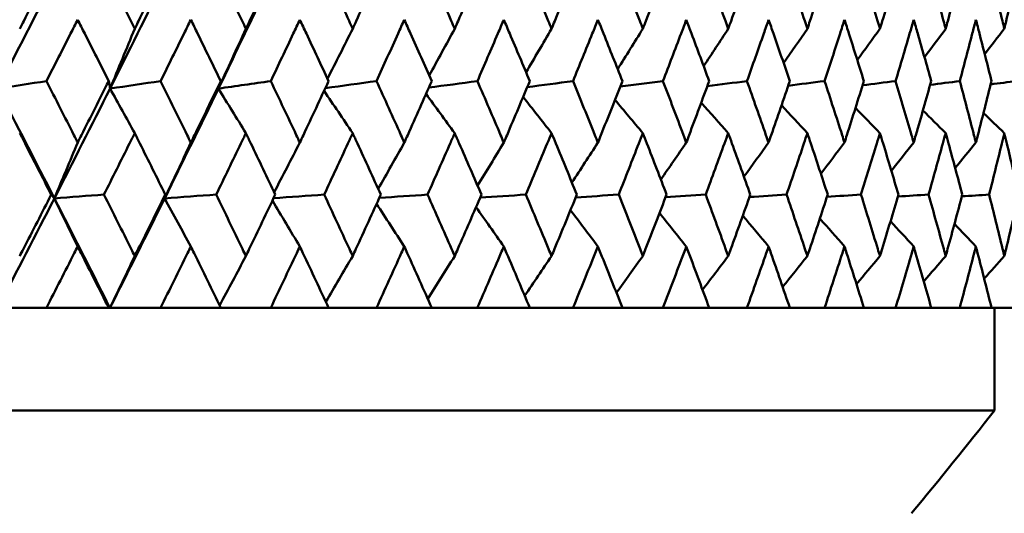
# Model space of a CAD drawing. Header units: millimetres. Extents: x 61 to 1929, y 482 to 2664.
# Tile 210 of 219: x 1253.69 to 1263.27, y 711.35 to 716.16. Entities that reach past the tile are written whole.
import ezdxf

# ---------------------------------------------------------------- set-up
doc = ezdxf.new("R2010")
doc.units = ezdxf.units.MM
doc.header["$LTSCALE"] = 10
doc.layers.add('Widoczne (ISO)', color=7, linetype='Continuous', lineweight=50)

msp = doc.modelspace()

# ---------------------------------------------------------------- linework, layer by layer
at = {"layer": 'Widoczne (ISO)'}
for p, q in [((1253.9491, 713.3536), (1253.4769, 713.3536)), ((1253.9491, 713.3536), (1254.5564, 713.3536)), ((1254.5684, 713.3536), (1254.5564, 713.3536)), ((1255.0602, 713.3536), (1254.5684, 713.3536)), ((1255.0602, 713.3536), (1255.6469, 713.3536)), ((1256.1324, 713.3536), (1255.6469, 713.3536)), ((1256.1324, 713.3536), (1256.6961, 713.3536)), ((1257.1613, 713.3536), (1256.6961, 713.3536)), ((1257.1613, 713.3536), (1257.6999, 713.3536)), ((1258.1429, 713.3536), (1257.6999, 713.3536)), ((1258.1429, 713.3536), (1258.6542, 713.3536)), ((1259.0733, 713.3536), (1258.6542, 713.3536)), ((1259.0733, 713.3536), (1259.5553, 713.3536)), ((1259.9489, 713.3536), (1259.5553, 713.3536)), ((1259.9489, 713.3536), (1260.3997, 713.3536)), ((1260.7661, 713.3536), (1260.3997, 713.3536)), ((1260.7661, 713.3536), (1261.1839, 713.3536)), ((1261.5219, 713.3536), (1261.1839, 713.3536)), ((1261.5219, 713.3536), (1261.905, 713.3536)), ((1262.2131, 713.3536), (1261.905, 713.3536)), ((1262.2131, 713.3536), (1262.5601, 713.3536)), ((1262.837, 713.3536), (1262.5601, 713.3536)), ((1262.837, 713.3536), (1263.1465, 713.3536)), ((1263.3913, 713.3536), (1263.1465, 713.3536)), ((1263.1742, 712.3536), (1263.1742, 713.3536)), ((1263.1742, 712.3536), (1227.1742, 712.3536))]:
    msp.add_line(p, q, dxfattribs=at)
msp.add_circle((1245.1742, 751.3536), 50, dxfattribs=at)
msp.add_arc((1223.8486, 743.2323), 50, 320.38886, 321.86082, dxfattribs=at)
for points, knots in [([(1253.6898, 716.0701), (1253.7028, 716.0954), (1253.7157, 716.1207), (1253.8178, 716.32), (1253.9066, 716.4941), (1253.995, 716.6681)], [0.06686277, 0.06686277, 0.06686277, 0.06686277, 0.07557848, 0.07557848, 0.13558897, 0.13558897, 0.13558897, 0.13558897]), ([(1254.5111, 716.6681), (1254.5983, 716.4941), (1254.6851, 716.3201), (1254.7841, 716.1208), (1254.7967, 716.0954), (1254.8093, 716.0701)], [0.01556037, 0.01556037, 0.01556037, 0.01556037, 0.07555527, 0.07555527, 0.08428623, 0.08428623, 0.08428623, 0.08428623]), ([(1254.8093, 716.0701), (1254.8219, 716.0954), (1254.8344, 716.1207), (1254.9332, 716.32), (1255.0192, 716.4941), (1255.1047, 716.6681)], [0.06686277, 0.06686277, 0.06686277, 0.06686277, 0.07557848, 0.07557848, 0.13558897, 0.13558897, 0.13558897, 0.13558897]), ([(1255.6033, 716.6681), (1255.6873, 716.4941), (1255.771, 716.3201), (1255.8665, 716.1208), (1255.8786, 716.0954), (1255.8908, 716.0701)], [0.01556037, 0.01556037, 0.01556037, 0.01556037, 0.07555527, 0.07555527, 0.08428623, 0.08428623, 0.08428623, 0.08428623]), ([(1255.8908, 716.0701), (1255.9029, 716.0954), (1255.9149, 716.1207), (1256.0102, 716.32), (1256.0929, 716.4941), (1256.1752, 716.6681)], [0.06686277, 0.06686277, 0.06686277, 0.06686277, 0.07557848, 0.07557848, 0.13558897, 0.13558897, 0.13558897, 0.13558897]), ([(1256.6542, 716.6681), (1256.7349, 716.4941), (1256.8152, 716.3201), (1256.9067, 716.1208), (1256.9183, 716.0954), (1256.9299, 716.0701)], [0.01556037, 0.01556037, 0.01556037, 0.01556037, 0.07555527, 0.07555527, 0.08428623, 0.08428623, 0.08428623, 0.08428623]), ([(1256.9299, 716.0701), (1256.9415, 716.0954), (1256.9531, 716.1207), (1257.0443, 716.32), (1257.1235, 716.4941), (1257.2022, 716.6681)], [0.06686277, 0.06686277, 0.06686277, 0.06686277, 0.07557848, 0.07557848, 0.13558897, 0.13558897, 0.13558897, 0.13558897]), ([(1257.6599, 716.6681), (1257.7369, 716.4941), (1257.8134, 716.3201), (1257.9006, 716.1208), (1257.9117, 716.0954), (1257.9227, 716.0701)], [0.01556037, 0.01556037, 0.01556037, 0.01556037, 0.07555527, 0.07555527, 0.08428623, 0.08428623, 0.08428623, 0.08428623]), ([(1257.9227, 716.0701), (1257.9337, 716.0954), (1257.9448, 716.1207), (1258.0316, 716.32), (1258.107, 716.4941), (1258.1818, 716.6681)], [0.06686277, 0.06686277, 0.06686277, 0.06686277, 0.07557848, 0.07557848, 0.13558897, 0.13558897, 0.13558897, 0.13558897]), ([(1258.6163, 716.6681), (1258.6893, 716.4941), (1258.7618, 716.3201), (1258.8442, 716.1208), (1258.8547, 716.0954), (1258.8652, 716.0701)], [0.01556037, 0.01556037, 0.01556037, 0.01556037, 0.07555527, 0.07555527, 0.08428623, 0.08428623, 0.08428623, 0.08428623]), ([(1258.8652, 716.0701), (1258.8756, 716.0954), (1258.886, 716.1207), (1258.9682, 716.32), (1259.0394, 716.4941), (1259.1101, 716.6681)], [0.06686277, 0.06686277, 0.06686277, 0.06686277, 0.07557848, 0.07557848, 0.13558897, 0.13558897, 0.13558897, 0.13558897]), ([(1259.5197, 716.6681), (1259.5883, 716.4941), (1259.6565, 716.3201), (1259.7339, 716.1208), (1259.7438, 716.0954), (1259.7536, 716.0701)], [0.01556037, 0.01556037, 0.01556037, 0.01556037, 0.07555527, 0.07555527, 0.08428623, 0.08428623, 0.08428623, 0.08428623]), ([(1259.7536, 716.0701), (1259.7634, 716.0954), (1259.7732, 716.1207), (1259.8503, 716.32), (1259.9171, 716.4941), (1259.9834, 716.6681)], [0.06686277, 0.06686277, 0.06686277, 0.06686277, 0.07557848, 0.07557848, 0.13558897, 0.13558897, 0.13558897, 0.13558897]), ([(1260.3664, 716.6681), (1260.4305, 716.4941), (1260.494, 716.3201), (1260.5662, 716.1208), (1260.5753, 716.0954), (1260.5845, 716.0701)], [0.01556037, 0.01556037, 0.01556037, 0.01556037, 0.07555527, 0.07555527, 0.08428623, 0.08428623, 0.08428623, 0.08428623]), ([(1260.5845, 716.0701), (1260.5936, 716.0954), (1260.6027, 716.1207), (1260.6745, 716.32), (1260.7366, 716.4941), (1260.7982, 716.6681)], [0.06686277, 0.06686277, 0.06686277, 0.06686277, 0.07557848, 0.07557848, 0.13558897, 0.13558897, 0.13558897, 0.13558897]), ([(1261.1532, 716.6681), (1261.2124, 716.4941), (1261.2711, 716.3201), (1261.3377, 716.1208), (1261.3461, 716.0954), (1261.3546, 716.0701)], [0.01556037, 0.01556037, 0.01556037, 0.01556037, 0.07555527, 0.07555527, 0.08428623, 0.08428623, 0.08428623, 0.08428623]), ([(1261.3546, 716.0701), (1261.363, 716.0954), (1261.3714, 716.1207), (1261.4376, 716.32), (1261.4948, 716.4941), (1261.5513, 716.6681)], [0.06686277, 0.06686277, 0.06686277, 0.06686277, 0.07557848, 0.07557848, 0.13558897, 0.13558897, 0.13558897, 0.13558897]), ([(1261.8769, 716.6681), (1261.9311, 716.4941), (1261.9847, 716.3201), (1262.0454, 716.1208), (1262.0531, 716.0954), (1262.0608, 716.0701)], [0.01556037, 0.01556037, 0.01556037, 0.01556037, 0.07555527, 0.07555527, 0.08428623, 0.08428623, 0.08428623, 0.08428623]), ([(1262.0608, 716.0701), (1262.0685, 716.0954), (1262.0761, 716.1207), (1262.1364, 716.32), (1262.1885, 716.4941), (1262.2398, 716.6681)], [0.06686277, 0.06686277, 0.06686277, 0.06686277, 0.07557848, 0.07557848, 0.13558897, 0.13558897, 0.13558897, 0.13558897]), ([(1262.5347, 716.6681), (1262.5836, 716.4941), (1262.6319, 716.3201), (1262.6865, 716.1208), (1262.6934, 716.0954), (1262.7004, 716.0701)], [0.01556037, 0.01556037, 0.01556037, 0.01556037, 0.07555527, 0.07555527, 0.08428623, 0.08428623, 0.08428623, 0.08428623]), ([(1262.7004, 716.0701), (1262.7073, 716.0954), (1262.7141, 716.1207), (1262.7683, 716.32), (1262.815, 716.4941), (1262.861, 716.6681)], [0.06686277, 0.06686277, 0.06686277, 0.06686277, 0.07557848, 0.07557848, 0.13558897, 0.13558897, 0.13558897, 0.13558897]), ([(1263.124, 716.6681), (1263.1674, 716.4941), (1263.2102, 716.3201), (1263.2585, 716.1208), (1263.2647, 716.0954), (1263.2708, 716.0701)], [0.01556037, 0.01556037, 0.01556037, 0.01556037, 0.07555527, 0.07555527, 0.08428623, 0.08428623, 0.08428623, 0.08428623]), ([(1263.2708, 716.0701), (1263.2769, 716.0954), (1263.283, 716.1207), (1263.3308, 716.32), (1263.3719, 716.4941), (1263.4124, 716.6681)], [0.06686277, 0.06686277, 0.06686277, 0.06686277, 0.07557848, 0.07557848, 0.13558897, 0.13558897, 0.13558897, 0.13558897]), ([(1254.254, 716.1589), (1254.2312, 716.1138), (1254.2083, 716.0687), (1254.1072, 715.8695), (1254.0287, 715.7154), (1253.9499, 715.5613)], [0.04598621, 0.04598621, 0.04598621, 0.04598621, 0.06155279, 0.06155279, 0.11473062, 0.11473062, 0.11473062, 0.11473062]), ([(1254.5556, 715.5613), (1254.4782, 715.7154), (1254.4005, 715.8695), (1254.2997, 716.0686), (1254.2769, 716.1138), (1254.254, 716.1589)], [0.00838421, 0.00838421, 0.00838421, 0.00838421, 0.06155515, 0.06155515, 0.07712864, 0.07712864, 0.07712864, 0.07712864]), ([(1255.3551, 716.1589), (1255.333, 716.1138), (1255.3109, 716.0687), (1255.2131, 715.8695), (1255.1372, 715.7154), (1255.061, 715.5613)], [0.04598621, 0.04598621, 0.04598621, 0.04598621, 0.06155279, 0.06155279, 0.11473062, 0.11473062, 0.11473062, 0.11473062]), ([(1255.6461, 715.5613), (1255.5715, 715.7154), (1255.4965, 715.8695), (1255.3992, 716.0686), (1255.3771, 716.1138), (1255.3551, 716.1589)], [0.00838421, 0.00838421, 0.00838421, 0.00838421, 0.06155515, 0.06155515, 0.07712864, 0.07712864, 0.07712864, 0.07712864]), ([(1256.4159, 716.1589), (1256.3947, 716.1138), (1256.3734, 716.0687), (1256.2795, 715.8695), (1256.2065, 715.7154), (1256.1332, 715.5613)], [0.04598621, 0.04598621, 0.04598621, 0.04598621, 0.06155279, 0.06155279, 0.11473062, 0.11473062, 0.11473062, 0.11473062]), ([(1256.6954, 715.5613), (1256.6237, 715.7154), (1256.5518, 715.8695), (1256.4583, 716.0686), (1256.4371, 716.1138), (1256.4159, 716.1589)], [0.00838421, 0.00838421, 0.00838421, 0.00838421, 0.06155515, 0.06155515, 0.07712864, 0.07712864, 0.07712864, 0.07712864]), ([(1257.4324, 716.1589), (1257.4121, 716.1138), (1257.3918, 716.0687), (1257.302, 715.8695), (1257.2322, 715.7154), (1257.162, 715.5613)], [0.04598621, 0.04598621, 0.04598621, 0.04598621, 0.06155279, 0.06155279, 0.11473062, 0.11473062, 0.11473062, 0.11473062]), ([(1257.6991, 715.5613), (1257.6308, 715.7154), (1257.5621, 715.8695), (1257.4729, 716.0686), (1257.4526, 716.1138), (1257.4324, 716.1589)], [0.00838421, 0.00838421, 0.00838421, 0.00838421, 0.06155515, 0.06155515, 0.07712864, 0.07712864, 0.07712864, 0.07712864]), ([(1258.4005, 716.1589), (1258.3812, 716.1138), (1258.3619, 716.0687), (1258.2767, 715.8695), (1258.2103, 715.7154), (1258.1436, 715.5613)], [0.04598621, 0.04598621, 0.04598621, 0.04598621, 0.06155279, 0.06155279, 0.11473062, 0.11473062, 0.11473062, 0.11473062]), ([(1258.6535, 715.5613), (1258.5887, 715.7154), (1258.5236, 715.8695), (1258.4389, 716.0686), (1258.4197, 716.1138), (1258.4005, 716.1589)], [0.00838421, 0.00838421, 0.00838421, 0.00838421, 0.06155515, 0.06155515, 0.07712864, 0.07712864, 0.07712864, 0.07712864]), ([(1259.3164, 716.1589), (1259.2982, 716.1138), (1259.28, 716.0687), (1259.1996, 715.8695), (1259.137, 715.7154), (1259.074, 715.5613)], [0.04598621, 0.04598621, 0.04598621, 0.04598621, 0.06155279, 0.06155279, 0.11473062, 0.11473062, 0.11473062, 0.11473062]), ([(1259.5546, 715.5613), (1259.4937, 715.7154), (1259.4324, 715.8695), (1259.3526, 716.0686), (1259.3345, 716.1138), (1259.3164, 716.1589)], [0.00838421, 0.00838421, 0.00838421, 0.00838421, 0.06155515, 0.06155515, 0.07712864, 0.07712864, 0.07712864, 0.07712864]), ([(1260.1764, 716.1589), (1260.1595, 716.1138), (1260.1425, 716.0687), (1260.0672, 715.8695), (1260.0086, 715.7154), (1259.9495, 715.5613)], [0.04598621, 0.04598621, 0.04598621, 0.04598621, 0.06155279, 0.06155279, 0.11473062, 0.11473062, 0.11473062, 0.11473062]), ([(1260.399, 715.5613), (1260.3422, 715.7154), (1260.2849, 715.8695), (1260.2104, 716.0686), (1260.1934, 716.1138), (1260.1764, 716.1589)], [0.00838421, 0.00838421, 0.00838421, 0.00838421, 0.06155515, 0.06155515, 0.07712864, 0.07712864, 0.07712864, 0.07712864]), ([(1260.9773, 716.1589), (1260.9616, 716.1138), (1260.9458, 716.0687), (1260.8761, 715.8695), (1260.8216, 715.7154), (1260.7667, 715.5613)], [0.04598621, 0.04598621, 0.04598621, 0.04598621, 0.06155279, 0.06155279, 0.11473062, 0.11473062, 0.11473062, 0.11473062]), ([(1261.1834, 715.5613), (1261.1308, 715.7154), (1261.0778, 715.8695), (1261.0087, 716.0686), (1260.9931, 716.1138), (1260.9773, 716.1589)], [0.00838421, 0.00838421, 0.00838421, 0.00838421, 0.06155515, 0.06155515, 0.07712864, 0.07712864, 0.07712864, 0.07712864]), ([(1261.7158, 716.1589), (1261.7014, 716.1138), (1261.687, 716.0687), (1261.6229, 715.8695), (1261.5729, 715.7154), (1261.5224, 715.5613)], [0.04598621, 0.04598621, 0.04598621, 0.04598621, 0.06155279, 0.06155279, 0.11473062, 0.11473062, 0.11473062, 0.11473062]), ([(1261.9045, 715.5613), (1261.8565, 715.7154), (1261.808, 715.8695), (1261.7446, 716.0686), (1261.7303, 716.1138), (1261.7158, 716.1589)], [0.00838421, 0.00838421, 0.00838421, 0.00838421, 0.06155515, 0.06155515, 0.07712864, 0.07712864, 0.07712864, 0.07712864]), ([(1262.3891, 716.1589), (1262.376, 716.1138), (1262.3629, 716.0687), (1262.3049, 715.8695), (1262.2595, 715.7154), (1262.2136, 715.5613)], [0.04598621, 0.04598621, 0.04598621, 0.04598621, 0.06155279, 0.06155279, 0.11473062, 0.11473062, 0.11473062, 0.11473062]), ([(1262.5596, 715.5613), (1262.5163, 715.7154), (1262.4724, 715.8695), (1262.4152, 716.0686), (1262.4021, 716.1138), (1262.3891, 716.1589)], [0.00838421, 0.00838421, 0.00838421, 0.00838421, 0.06155515, 0.06155515, 0.07712864, 0.07712864, 0.07712864, 0.07712864]), ([(1262.9944, 716.1589), (1262.9827, 716.1138), (1262.971, 716.0687), (1262.9192, 715.8695), (1262.8786, 715.7154), (1262.8375, 715.5613)], [0.04598621, 0.04598621, 0.04598621, 0.04598621, 0.06155279, 0.06155279, 0.11473062, 0.11473062, 0.11473062, 0.11473062]), ([(1263.1461, 715.5613), (1263.1076, 715.7154), (1263.0687, 715.8695), (1263.0176, 716.0686), (1263.006, 716.1138), (1262.9944, 716.1589)], [0.00838421, 0.00838421, 0.00838421, 0.00838421, 0.06155515, 0.06155515, 0.07712864, 0.07712864, 0.07712864, 0.07712864]), ([(1253.9499, 715.5613), (1254.0392, 715.3862), (1254.1281, 715.2111), (1254.2292, 715.0115), (1254.2416, 714.987), (1254.254, 714.9625)], [0.01044349, 0.01044349, 0.01044349, 0.01044349, 0.07085106, 0.07085106, 0.07930241, 0.07930241, 0.07930241, 0.07930241]), ([(1254.254, 714.9625), (1254.2664, 714.9869), (1254.2788, 715.0114), (1254.3797, 715.211), (1254.4678, 715.3862), (1254.5556, 715.5613)], [0.06241522, 0.06241522, 0.06241522, 0.06241522, 0.0708546, 0.0708546, 0.13127416, 0.13127416, 0.13127416, 0.13127416]), ([(1255.061, 715.5613), (1255.1474, 715.3862), (1255.2334, 715.2111), (1255.3311, 715.0115), (1255.3431, 714.987), (1255.3551, 714.9625)], [0.01044349, 0.01044349, 0.01044349, 0.01044349, 0.07085106, 0.07085106, 0.07930241, 0.07930241, 0.07930241, 0.07930241]), ([(1255.3551, 714.9625), (1255.367, 714.9869), (1255.379, 715.0114), (1255.4764, 715.211), (1255.5615, 715.3862), (1255.6461, 715.5613)], [0.06241522, 0.06241522, 0.06241522, 0.06241522, 0.0708546, 0.0708546, 0.13127416, 0.13127416, 0.13127416, 0.13127416]), ([(1256.1332, 715.5613), (1256.2163, 715.3862), (1256.299, 715.2111), (1256.3929, 715.0115), (1256.4044, 714.987), (1256.4159, 714.9625)], [0.01044349, 0.01044349, 0.01044349, 0.01044349, 0.07085106, 0.07085106, 0.07930241, 0.07930241, 0.07930241, 0.07930241]), ([(1256.4159, 714.9625), (1256.4274, 714.9869), (1256.4389, 715.0114), (1256.5325, 715.211), (1256.6142, 715.3862), (1256.6954, 715.5613)], [0.06241522, 0.06241522, 0.06241522, 0.06241522, 0.0708546, 0.0708546, 0.13127416, 0.13127416, 0.13127416, 0.13127416]), ([(1257.162, 715.5613), (1257.2416, 715.3862), (1257.3207, 715.2111), (1257.4104, 715.0115), (1257.4214, 714.987), (1257.4324, 714.9625)], [0.01044349, 0.01044349, 0.01044349, 0.01044349, 0.07085106, 0.07085106, 0.07930241, 0.07930241, 0.07930241, 0.07930241]), ([(1257.4324, 714.9625), (1257.4433, 714.9869), (1257.4543, 715.0114), (1257.5437, 715.211), (1257.6217, 715.3862), (1257.6991, 715.5613)], [0.06241522, 0.06241522, 0.06241522, 0.06241522, 0.0708546, 0.0708546, 0.13127416, 0.13127416, 0.13127416, 0.13127416]), ([(1258.1436, 715.5613), (1258.2192, 715.3862), (1258.2944, 715.2111), (1258.3796, 715.0115), (1258.39, 714.987), (1258.4005, 714.9625)], [0.01044349, 0.01044349, 0.01044349, 0.01044349, 0.07085106, 0.07085106, 0.07930241, 0.07930241, 0.07930241, 0.07930241]), ([(1258.4005, 714.9625), (1258.4109, 714.9869), (1258.4213, 715.0114), (1258.5062, 715.211), (1258.5801, 715.3862), (1258.6535, 715.5613)], [0.06241522, 0.06241522, 0.06241522, 0.06241522, 0.0708546, 0.0708546, 0.13127416, 0.13127416, 0.13127416, 0.13127416]), ([(1259.074, 715.5613), (1259.1454, 715.3862), (1259.2164, 715.2111), (1259.2967, 715.0115), (1259.3065, 714.987), (1259.3164, 714.9625)], [0.01044349, 0.01044349, 0.01044349, 0.01044349, 0.07085106, 0.07085106, 0.07930241, 0.07930241, 0.07930241, 0.07930241]), ([(1259.3164, 714.9625), (1259.3262, 714.9869), (1259.336, 715.0114), (1259.416, 715.211), (1259.4856, 715.3862), (1259.5546, 715.5613)], [0.06241522, 0.06241522, 0.06241522, 0.06241522, 0.0708546, 0.0708546, 0.13127416, 0.13127416, 0.13127416, 0.13127416]), ([(1259.9495, 715.5613), (1260.0165, 715.3862), (1260.0829, 715.2111), (1260.158, 715.0115), (1260.1672, 714.987), (1260.1764, 714.9625)], [0.01044349, 0.01044349, 0.01044349, 0.01044349, 0.07085106, 0.07085106, 0.07930241, 0.07930241, 0.07930241, 0.07930241]), ([(1260.1764, 714.9625), (1260.1856, 714.9869), (1260.1948, 715.0114), (1260.2696, 715.211), (1260.3346, 715.3862), (1260.399, 715.5613)], [0.06241522, 0.06241522, 0.06241522, 0.06241522, 0.0708546, 0.0708546, 0.13127416, 0.13127416, 0.13127416, 0.13127416]), ([(1260.7667, 715.5613), (1260.8289, 715.3862), (1260.8906, 715.2111), (1260.9603, 715.0115), (1260.9688, 714.987), (1260.9773, 714.9625)], [0.01044349, 0.01044349, 0.01044349, 0.01044349, 0.07085106, 0.07085106, 0.07930241, 0.07930241, 0.07930241, 0.07930241]), ([(1260.9773, 714.9625), (1260.9858, 714.9869), (1260.9943, 715.0114), (1261.0636, 715.211), (1261.1238, 715.3862), (1261.1834, 715.5613)], [0.06241522, 0.06241522, 0.06241522, 0.06241522, 0.0708546, 0.0708546, 0.13127416, 0.13127416, 0.13127416, 0.13127416]), ([(1261.5224, 715.5613), (1261.5796, 715.3862), (1261.6363, 715.2111), (1261.7002, 715.0115), (1261.708, 714.987), (1261.7158, 714.9625)], [0.01044349, 0.01044349, 0.01044349, 0.01044349, 0.07085106, 0.07085106, 0.07930241, 0.07930241, 0.07930241, 0.07930241]), ([(1261.7158, 714.9625), (1261.7236, 714.9869), (1261.7314, 715.0114), (1261.795, 715.211), (1261.85, 715.3862), (1261.9045, 715.5613)], [0.06241522, 0.06241522, 0.06241522, 0.06241522, 0.0708546, 0.0708546, 0.13127416, 0.13127416, 0.13127416, 0.13127416]), ([(1262.2136, 715.5613), (1262.2656, 715.3862), (1262.317, 715.2111), (1262.3749, 715.0115), (1262.382, 714.987), (1262.3891, 714.9625)], [0.01044349, 0.01044349, 0.01044349, 0.01044349, 0.07085106, 0.07085106, 0.07930241, 0.07930241, 0.07930241, 0.07930241]), ([(1262.3891, 714.9625), (1262.3961, 714.9869), (1262.4032, 715.0114), (1262.4607, 715.211), (1262.5105, 715.3862), (1262.5596, 715.5613)], [0.06241522, 0.06241522, 0.06241522, 0.06241522, 0.0708546, 0.0708546, 0.13127416, 0.13127416, 0.13127416, 0.13127416]), ([(1262.8375, 715.5613), (1262.8841, 715.3862), (1262.93, 715.2111), (1262.9817, 715.0115), (1262.988, 714.987), (1262.9944, 714.9625)], [0.01044349, 0.01044349, 0.01044349, 0.01044349, 0.07085106, 0.07085106, 0.07930241, 0.07930241, 0.07930241, 0.07930241]), ([(1262.9944, 714.9625), (1263.0007, 714.9869), (1263.007, 715.0114), (1263.0582, 715.211), (1263.1025, 715.3862), (1263.1461, 715.5613)], [0.06241522, 0.06241522, 0.06241522, 0.06241522, 0.0708546, 0.0708546, 0.13127416, 0.13127416, 0.13127416, 0.13127416]), ([(1253.9967, 714.4562), (1253.9119, 714.6221), (1253.8268, 714.7881), (1253.7243, 714.9875), (1253.707, 715.021), (1253.6898, 715.0544)], [0.00418374, 0.00418374, 0.00418374, 0.00418374, 0.06147247, 0.06147247, 0.07302352, 0.07302352, 0.07302352, 0.07302352]), ([(1254.8093, 715.0544), (1254.7926, 715.021), (1254.7759, 714.9875), (1254.6763, 714.7881), (1254.593, 714.6221), (1254.5095, 714.4562)], [0.04993807, 0.04993807, 0.04993807, 0.04993807, 0.0614821, 0.0614821, 0.11877783, 0.11877783, 0.11877783, 0.11877783]), ([(1255.1064, 714.4562), (1255.0243, 714.6221), (1254.942, 714.7881), (1254.8427, 714.9875), (1254.826, 715.021), (1254.8093, 715.0544)], [0.00418374, 0.00418374, 0.00418374, 0.00418374, 0.06147247, 0.06147247, 0.07302352, 0.07302352, 0.07302352, 0.07302352]), ([(1255.8908, 715.0544), (1255.8747, 715.021), (1255.8586, 714.9875), (1255.7626, 714.7881), (1255.6823, 714.6221), (1255.6017, 714.4562)], [0.04993807, 0.04993807, 0.04993807, 0.04993807, 0.0614821, 0.0614821, 0.11877783, 0.11877783, 0.11877783, 0.11877783]), ([(1256.1768, 714.4562), (1256.0978, 714.6221), (1256.0186, 714.7881), (1255.9229, 714.9875), (1255.9068, 715.021), (1255.8908, 715.0544)], [0.00418374, 0.00418374, 0.00418374, 0.00418374, 0.06147247, 0.06147247, 0.07302352, 0.07302352, 0.07302352, 0.07302352]), ([(1256.9299, 715.0544), (1256.9145, 715.021), (1256.8991, 714.9875), (1256.8071, 714.7881), (1256.7301, 714.6221), (1256.6527, 714.4562)], [0.04993807, 0.04993807, 0.04993807, 0.04993807, 0.0614821, 0.0614821, 0.11877783, 0.11877783, 0.11877783, 0.11877783]), ([(1257.2038, 714.4562), (1257.1283, 714.6221), (1257.0524, 714.7881), (1256.9607, 714.9875), (1256.9453, 715.021), (1256.9299, 715.0544)], [0.00418374, 0.00418374, 0.00418374, 0.00418374, 0.06147247, 0.06147247, 0.07302352, 0.07302352, 0.07302352, 0.07302352]), ([(1257.9227, 715.0544), (1257.908, 715.021), (1257.8934, 714.9875), (1257.8057, 714.7881), (1257.7323, 714.6221), (1257.6584, 714.4562)], [0.04993807, 0.04993807, 0.04993807, 0.04993807, 0.0614821, 0.0614821, 0.11877783, 0.11877783, 0.11877783, 0.11877783]), ([(1258.1833, 714.4562), (1258.1115, 714.6221), (1258.0393, 714.7881), (1257.952, 714.9875), (1257.9374, 715.021), (1257.9227, 715.0544)], [0.00418374, 0.00418374, 0.00418374, 0.00418374, 0.06147247, 0.06147247, 0.07302352, 0.07302352, 0.07302352, 0.07302352]), ([(1258.8652, 715.0544), (1258.8513, 715.021), (1258.8374, 714.9875), (1258.7544, 714.7881), (1258.6849, 714.6221), (1258.6149, 714.4562)], [0.04993807, 0.04993807, 0.04993807, 0.04993807, 0.0614821, 0.0614821, 0.11877783, 0.11877783, 0.11877783, 0.11877783]), ([(1259.1115, 714.4562), (1259.0437, 714.6221), (1258.9754, 714.7881), (1258.8929, 714.9875), (1258.8791, 715.021), (1258.8652, 715.0544)], [0.00418374, 0.00418374, 0.00418374, 0.00418374, 0.06147247, 0.06147247, 0.07302352, 0.07302352, 0.07302352, 0.07302352]), ([(1259.7536, 715.0544), (1259.7406, 715.021), (1259.7275, 714.9875), (1259.6496, 714.7881), (1259.5842, 714.6221), (1259.5183, 714.4562)], [0.04993807, 0.04993807, 0.04993807, 0.04993807, 0.0614821, 0.0614821, 0.11877783, 0.11877783, 0.11877783, 0.11877783]), ([(1259.9846, 714.4562), (1259.9211, 714.6221), (1259.8571, 714.7881), (1259.7797, 714.9875), (1259.7666, 715.021), (1259.7536, 715.0544)], [0.00418374, 0.00418374, 0.00418374, 0.00418374, 0.06147247, 0.06147247, 0.07302352, 0.07302352, 0.07302352, 0.07302352]), ([(1260.5845, 715.0544), (1260.5724, 715.021), (1260.5602, 714.9875), (1260.4876, 714.7881), (1260.4266, 714.6221), (1260.3652, 714.4562)], [0.04993807, 0.04993807, 0.04993807, 0.04993807, 0.0614821, 0.0614821, 0.11877783, 0.11877783, 0.11877783, 0.11877783]), ([(1260.7993, 714.4562), (1260.7404, 714.6221), (1260.6809, 714.7881), (1260.6088, 714.9875), (1260.5966, 715.021), (1260.5845, 715.0544)], [0.00418374, 0.00418374, 0.00418374, 0.00418374, 0.06147247, 0.06147247, 0.07302352, 0.07302352, 0.07302352, 0.07302352]), ([(1261.3546, 715.0544), (1261.3434, 715.021), (1261.3322, 714.9875), (1261.2652, 714.7881), (1261.2089, 714.6221), (1261.152, 714.4562)], [0.04993807, 0.04993807, 0.04993807, 0.04993807, 0.0614821, 0.0614821, 0.11877783, 0.11877783, 0.11877783, 0.11877783]), ([(1261.5524, 714.4562), (1261.4982, 714.6221), (1261.4434, 714.7881), (1261.3769, 714.9875), (1261.3658, 715.021), (1261.3546, 715.0544)], [0.00418374, 0.00418374, 0.00418374, 0.00418374, 0.06147247, 0.06147247, 0.07302352, 0.07302352, 0.07302352, 0.07302352]), ([(1262.0608, 715.0544), (1262.0506, 715.021), (1262.0404, 714.9875), (1261.9793, 714.7881), (1261.9278, 714.6221), (1261.8758, 714.4562)], [0.04993807, 0.04993807, 0.04993807, 0.04993807, 0.0614821, 0.0614821, 0.11877783, 0.11877783, 0.11877783, 0.11877783]), ([(1262.2408, 714.4562), (1262.1916, 714.6221), (1262.1417, 714.7881), (1262.0812, 714.9875), (1262.071, 715.021), (1262.0608, 715.0544)], [0.00418374, 0.00418374, 0.00418374, 0.00418374, 0.06147247, 0.06147247, 0.07302352, 0.07302352, 0.07302352, 0.07302352]), ([(1262.7004, 715.0544), (1262.6912, 715.021), (1262.682, 714.9875), (1262.627, 714.7881), (1262.5807, 714.6221), (1262.5337, 714.4562)], [0.04993807, 0.04993807, 0.04993807, 0.04993807, 0.0614821, 0.0614821, 0.11877783, 0.11877783, 0.11877783, 0.11877783]), ([(1262.8619, 714.4562), (1262.8178, 714.6221), (1262.7731, 714.7881), (1262.7187, 714.9875), (1262.7095, 715.021), (1262.7004, 715.0544)], [0.00418374, 0.00418374, 0.00418374, 0.00418374, 0.06147247, 0.06147247, 0.07302352, 0.07302352, 0.07302352, 0.07302352]), ([(1263.2708, 715.0544), (1263.2627, 715.021), (1263.2545, 714.9875), (1263.2059, 714.7881), (1263.1648, 714.6221), (1263.1231, 714.4562)], [0.04993807, 0.04993807, 0.04993807, 0.04993807, 0.0614821, 0.0614821, 0.11877783, 0.11877783, 0.11877783, 0.11877783]), ([(1263.4132, 714.4562), (1263.3744, 714.6221), (1263.335, 714.7881), (1263.287, 714.9875), (1263.2789, 715.021), (1263.2708, 715.0544)], [0.00418374, 0.00418374, 0.00418374, 0.00418374, 0.06147247, 0.06147247, 0.07302352, 0.07302352, 0.07302352, 0.07302352]), ([(1253.6898, 713.8578), (1253.7018, 713.881), (1253.7137, 713.9042), (1253.8164, 714.1036), (1253.9068, 714.2799), (1253.9967, 714.4562)], [0.05804162, 0.05804162, 0.05804162, 0.05804162, 0.06605559, 0.06605559, 0.12689392, 0.12689392, 0.12689392, 0.12689392]), ([(1254.5095, 714.4562), (1254.5981, 714.2799), (1254.6864, 714.1037), (1254.7861, 713.9043), (1254.7977, 713.881), (1254.8093, 713.8578)], [0.00523804, 0.00523804, 0.00523804, 0.00523804, 0.06606705, 0.06606705, 0.07409033, 0.07409033, 0.07409033, 0.07409033]), ([(1254.8093, 713.8578), (1254.8209, 713.881), (1254.8325, 713.9042), (1254.9319, 714.1036), (1255.0193, 714.2799), (1255.1064, 714.4562)], [0.05804162, 0.05804162, 0.05804162, 0.05804162, 0.06605559, 0.06605559, 0.12689392, 0.12689392, 0.12689392, 0.12689392]), ([(1255.6017, 714.4562), (1255.6872, 714.2799), (1255.7724, 714.1037), (1255.8684, 713.9043), (1255.8796, 713.881), (1255.8908, 713.8578)], [0.00523804, 0.00523804, 0.00523804, 0.00523804, 0.06606705, 0.06606705, 0.07409033, 0.07409033, 0.07409033, 0.07409033]), ([(1255.8908, 713.8578), (1255.9019, 713.881), (1255.9131, 713.9042), (1256.0089, 714.1036), (1256.093, 714.2799), (1256.1768, 714.4562)], [0.05804162, 0.05804162, 0.05804162, 0.05804162, 0.06605559, 0.06605559, 0.12689392, 0.12689392, 0.12689392, 0.12689392]), ([(1256.6527, 714.4562), (1256.7348, 714.2799), (1256.8165, 714.1037), (1256.9085, 713.9043), (1256.9192, 713.881), (1256.9299, 713.8578)], [0.00523804, 0.00523804, 0.00523804, 0.00523804, 0.06606705, 0.06606705, 0.07409033, 0.07409033, 0.07409033, 0.07409033]), ([(1256.9299, 713.8578), (1256.9406, 713.881), (1256.9513, 713.9042), (1257.0431, 714.1036), (1257.1237, 714.2799), (1257.2038, 714.4562)], [0.05804162, 0.05804162, 0.05804162, 0.05804162, 0.06605559, 0.06605559, 0.12689392, 0.12689392, 0.12689392, 0.12689392]), ([(1257.6584, 714.4562), (1257.7367, 714.2799), (1257.8146, 714.1037), (1257.9023, 713.9043), (1257.9125, 713.881), (1257.9227, 713.8578)], [0.00523804, 0.00523804, 0.00523804, 0.00523804, 0.06606705, 0.06606705, 0.07409033, 0.07409033, 0.07409033, 0.07409033]), ([(1257.9227, 713.8578), (1257.9329, 713.881), (1257.9431, 713.9042), (1258.0305, 714.1036), (1258.1071, 714.2799), (1258.1833, 714.4562)], [0.05804162, 0.05804162, 0.05804162, 0.05804162, 0.06605559, 0.06605559, 0.12689392, 0.12689392, 0.12689392, 0.12689392]), ([(1258.6149, 714.4562), (1258.6891, 714.2799), (1258.7629, 714.1037), (1258.8459, 713.9043), (1258.8555, 713.881), (1258.8652, 713.8578)], [0.00523804, 0.00523804, 0.00523804, 0.00523804, 0.06606705, 0.06606705, 0.07409033, 0.07409033, 0.07409033, 0.07409033]), ([(1258.8652, 713.8578), (1258.8748, 713.881), (1258.8844, 713.9042), (1258.9671, 714.1036), (1259.0396, 714.2799), (1259.1115, 714.4562)], [0.05804162, 0.05804162, 0.05804162, 0.05804162, 0.06605559, 0.06605559, 0.12689392, 0.12689392, 0.12689392, 0.12689392]), ([(1259.5183, 714.4562), (1259.5882, 714.2799), (1259.6575, 714.1037), (1259.7355, 713.9043), (1259.7445, 713.881), (1259.7536, 713.8578)], [0.00523804, 0.00523804, 0.00523804, 0.00523804, 0.06606705, 0.06606705, 0.07409033, 0.07409033, 0.07409033, 0.07409033]), ([(1259.7536, 713.8578), (1259.7627, 713.881), (1259.7717, 713.9042), (1259.8493, 714.1036), (1259.9173, 714.2799), (1259.9846, 714.4562)], [0.05804162, 0.05804162, 0.05804162, 0.05804162, 0.06605559, 0.06605559, 0.12689392, 0.12689392, 0.12689392, 0.12689392]), ([(1260.3652, 714.4562), (1260.4304, 714.2799), (1260.495, 714.1037), (1260.5676, 713.9043), (1260.5761, 713.881), (1260.5845, 713.8578)], [0.00523804, 0.00523804, 0.00523804, 0.00523804, 0.06606705, 0.06606705, 0.07409033, 0.07409033, 0.07409033, 0.07409033]), ([(1260.5845, 713.8578), (1260.5929, 713.881), (1260.6013, 713.9042), (1260.6736, 714.1036), (1260.7368, 714.2799), (1260.7993, 714.4562)], [0.05804162, 0.05804162, 0.05804162, 0.05804162, 0.06605559, 0.06605559, 0.12689392, 0.12689392, 0.12689392, 0.12689392]), ([(1261.152, 714.4562), (1261.2123, 714.2799), (1261.272, 714.1037), (1261.339, 713.9043), (1261.3468, 713.881), (1261.3546, 713.8578)], [0.00523804, 0.00523804, 0.00523804, 0.00523804, 0.06606705, 0.06606705, 0.07409033, 0.07409033, 0.07409033, 0.07409033]), ([(1261.3546, 713.8578), (1261.3623, 713.881), (1261.3701, 713.9042), (1261.4367, 714.1036), (1261.4949, 714.2799), (1261.5524, 714.4562)], [0.05804162, 0.05804162, 0.05804162, 0.05804162, 0.06605559, 0.06605559, 0.12689392, 0.12689392, 0.12689392, 0.12689392]), ([(1261.8758, 714.4562), (1261.931, 714.2799), (1261.9855, 714.1037), (1262.0466, 713.9043), (1262.0537, 713.881), (1262.0608, 713.8578)], [0.00523804, 0.00523804, 0.00523804, 0.00523804, 0.06606705, 0.06606705, 0.07409033, 0.07409033, 0.07409033, 0.07409033]), ([(1262.0608, 713.8578), (1262.0679, 713.881), (1262.0749, 713.9042), (1262.1356, 714.1036), (1262.1886, 714.2799), (1262.2408, 714.4562)], [0.05804162, 0.05804162, 0.05804162, 0.05804162, 0.06605559, 0.06605559, 0.12689392, 0.12689392, 0.12689392, 0.12689392]), ([(1262.5337, 714.4562), (1262.5835, 714.2799), (1262.6327, 714.1037), (1262.6876, 713.9043), (1262.694, 713.881), (1262.7004, 713.8578)], [0.00523804, 0.00523804, 0.00523804, 0.00523804, 0.06606705, 0.06606705, 0.07409033, 0.07409033, 0.07409033, 0.07409033]), ([(1262.7004, 713.8578), (1262.7067, 713.881), (1262.7131, 713.9042), (1262.7676, 714.1036), (1262.8151, 714.2799), (1262.8619, 714.4562)], [0.05804162, 0.05804162, 0.05804162, 0.05804162, 0.06605559, 0.06605559, 0.12689392, 0.12689392, 0.12689392, 0.12689392]), ([(1263.1231, 714.4562), (1263.1674, 714.2799), (1263.2109, 714.1037), (1263.2595, 713.9043), (1263.2651, 713.881), (1263.2708, 713.8578)], [0.00523804, 0.00523804, 0.00523804, 0.00523804, 0.06606705, 0.06606705, 0.07409033, 0.07409033, 0.07409033, 0.07409033]), ([(1263.2708, 713.8578), (1263.2764, 713.881), (1263.282, 713.9042), (1263.3302, 714.1036), (1263.372, 714.2799), (1263.4132, 714.4562)], [0.05804162, 0.05804162, 0.05804162, 0.05804162, 0.06605559, 0.06605559, 0.12689392, 0.12689392, 0.12689392, 0.12689392]), ([(1254.254, 713.9512), (1254.2431, 713.9296), (1254.2322, 713.9081), (1254.1309, 713.7089), (1254.0402, 713.5312), (1253.9491, 713.3536)], [0.05393723, 0.05393723, 0.05393723, 0.05393723, 0.06137399, 0.06137399, 0.12273355, 0.12273355, 0.12273355, 0.12273355]), ([(1254.5564, 713.3536), (1254.4669, 713.5312), (1254.377, 713.7088), (1254.2759, 713.9081), (1254.265, 713.9296), (1254.254, 713.9512)], [0, 0, 0, 0, 0.06135239, 0.06135239, 0.06879633, 0.06879633, 0.06879633, 0.06879633]), ([(1255.3551, 713.9512), (1255.3445, 713.9296), (1255.3339, 713.9081), (1255.2361, 713.7089), (1255.1484, 713.5312), (1255.0602, 713.3536)], [0.05393723, 0.05393723, 0.05393723, 0.05393723, 0.06137399, 0.06137399, 0.12273355, 0.12273355, 0.12273355, 0.12273355]), ([(1255.6469, 713.3536), (1255.5606, 713.5312), (1255.4739, 713.7088), (1255.3762, 713.9081), (1255.3656, 713.9296), (1255.3551, 713.9512)], [0, 0, 0, 0, 0.06135239, 0.06135239, 0.06879633, 0.06879633, 0.06879633, 0.06879633]), ([(1256.4159, 713.9512), (1256.4057, 713.9296), (1256.3956, 713.9081), (1256.3015, 713.7089), (1256.2172, 713.5312), (1256.1324, 713.3536)], [0.05393723, 0.05393723, 0.05393723, 0.05393723, 0.06137399, 0.06137399, 0.12273355, 0.12273355, 0.12273355, 0.12273355]), ([(1256.6961, 713.3536), (1256.6133, 713.5312), (1256.53, 713.7088), (1256.4362, 713.9081), (1256.4261, 713.9296), (1256.4159, 713.9512)], [0, 0, 0, 0, 0.06135239, 0.06135239, 0.06879633, 0.06879633, 0.06879633, 0.06879633]), ([(1257.4324, 713.9512), (1257.4227, 713.9296), (1257.413, 713.9081), (1257.3231, 713.7089), (1257.2424, 713.5312), (1257.1613, 713.3536)], [0.05393723, 0.05393723, 0.05393723, 0.05393723, 0.06137399, 0.06137399, 0.12273355, 0.12273355, 0.12273355, 0.12273355]), ([(1257.6999, 713.3536), (1257.6209, 713.5312), (1257.5414, 713.7088), (1257.4518, 713.9081), (1257.4421, 713.9296), (1257.4324, 713.9512)], [0, 0, 0, 0, 0.06135239, 0.06135239, 0.06879633, 0.06879633, 0.06879633, 0.06879633]), ([(1258.4005, 713.9512), (1258.3913, 713.9296), (1258.382, 713.9081), (1258.2967, 713.7089), (1258.2201, 713.5312), (1258.1429, 713.3536)], [0.05393723, 0.05393723, 0.05393723, 0.05393723, 0.06137399, 0.06137399, 0.12273355, 0.12273355, 0.12273355, 0.12273355]), ([(1258.6542, 713.3536), (1258.5793, 713.5312), (1258.5039, 713.7088), (1258.4189, 713.9081), (1258.4097, 713.9296), (1258.4005, 713.9512)], [0, 0, 0, 0, 0.06135239, 0.06135239, 0.06879633, 0.06879633, 0.06879633, 0.06879633]), ([(1259.3164, 713.9512), (1259.3077, 713.9296), (1259.299, 713.9081), (1259.2185, 713.7089), (1259.1462, 713.5312), (1259.0733, 713.3536)], [0.05393723, 0.05393723, 0.05393723, 0.05393723, 0.06137399, 0.06137399, 0.12273355, 0.12273355, 0.12273355, 0.12273355]), ([(1259.5553, 713.3536), (1259.4849, 713.5312), (1259.4139, 713.7088), (1259.3337, 713.9081), (1259.3251, 713.9296), (1259.3164, 713.9512)], [0, 0, 0, 0, 0.06135239, 0.06135239, 0.06879633, 0.06879633, 0.06879633, 0.06879633]), ([(1260.1764, 713.9512), (1260.1683, 713.9296), (1260.1602, 713.9081), (1260.0849, 713.7089), (1260.0172, 713.5312), (1259.9489, 713.3536)], [0.05393723, 0.05393723, 0.05393723, 0.05393723, 0.06137399, 0.06137399, 0.12273355, 0.12273355, 0.12273355, 0.12273355]), ([(1260.3997, 713.3536), (1260.3339, 713.5312), (1260.2676, 713.7088), (1260.1927, 713.9081), (1260.1846, 713.9296), (1260.1764, 713.9512)], [0, 0, 0, 0, 0.06135239, 0.06135239, 0.06879633, 0.06879633, 0.06879633, 0.06879633]), ([(1260.9773, 713.9512), (1260.9698, 713.9296), (1260.9623, 713.9081), (1260.8925, 713.7089), (1260.8296, 713.5312), (1260.7661, 713.3536)], [0.05393723, 0.05393723, 0.05393723, 0.05393723, 0.06137399, 0.06137399, 0.12273355, 0.12273355, 0.12273355, 0.12273355]), ([(1261.1839, 713.3536), (1261.1232, 713.5312), (1261.0618, 713.7088), (1260.9924, 713.9081), (1260.9849, 713.9296), (1260.9773, 713.9512)], [0, 0, 0, 0, 0.06135239, 0.06135239, 0.06879633, 0.06879633, 0.06879633, 0.06879633]), ([(1261.7158, 713.9512), (1261.7089, 713.9296), (1261.702, 713.9081), (1261.638, 713.7089), (1261.5803, 713.5312), (1261.5219, 713.3536)], [0.05393723, 0.05393723, 0.05393723, 0.05393723, 0.06137399, 0.06137399, 0.12273355, 0.12273355, 0.12273355, 0.12273355]), ([(1261.905, 713.3536), (1261.8495, 713.5312), (1261.7933, 713.7088), (1261.7296, 713.9081), (1261.7227, 713.9296), (1261.7158, 713.9512)], [0, 0, 0, 0, 0.06135239, 0.06135239, 0.06879633, 0.06879633, 0.06879633, 0.06879633]), ([(1262.3891, 713.9512), (1262.3828, 713.9296), (1262.3766, 713.9081), (1262.3186, 713.7089), (1262.2662, 713.5312), (1262.2131, 713.3536)], [0.05393723, 0.05393723, 0.05393723, 0.05393723, 0.06137399, 0.06137399, 0.12273355, 0.12273355, 0.12273355, 0.12273355]), ([(1262.5601, 713.3536), (1262.51, 713.5312), (1262.4592, 713.7088), (1262.4016, 713.9081), (1262.3953, 713.9296), (1262.3891, 713.9512)], [0, 0, 0, 0, 0.06135239, 0.06135239, 0.06879633, 0.06879633, 0.06879633, 0.06879633]), ([(1262.9944, 713.9512), (1262.9888, 713.9296), (1262.9832, 713.9081), (1262.9315, 713.7089), (1262.8846, 713.5312), (1262.837, 713.3536)], [0.05393723, 0.05393723, 0.05393723, 0.05393723, 0.06137399, 0.06137399, 0.12273355, 0.12273355, 0.12273355, 0.12273355]), ([(1263.1465, 713.3536), (1263.102, 713.5312), (1263.0569, 713.7088), (1263.0055, 713.9081), (1262.9999, 713.9296), (1262.9944, 713.9512)], [0, 0, 0, 0, 0.06135239, 0.06135239, 0.06879633, 0.06879633, 0.06879633, 0.06879633])]:
    msp.add_open_spline(points, degree=3, knots=knots, dxfattribs=at)
for points in [[(1253.4773, 715.4885), (1253.6623, 715.8452), (1253.8459, 716.2019), (1254.028, 716.5586)], [(1254.5689, 715.4885), (1254.7481, 715.8452), (1254.9257, 716.2019), (1255.1016, 716.5586)], [(1255.6234, 715.4885), (1255.7961, 715.8452), (1255.967, 716.2019), (1256.1361, 716.5586)], [(1254.8093, 716.0701), (1254.7294, 715.8758), (1254.6493, 715.6819), (1254.5689, 715.4885)], [(1255.8908, 716.0701), (1255.8019, 715.8758), (1255.7128, 715.6819), (1255.6234, 715.4885)], [(1256.9299, 716.0701), (1256.8485, 715.9077), (1256.7668, 715.7456), (1256.6849, 715.5838)], [(1257.9227, 716.0701), (1257.8403, 715.9185), (1257.7577, 715.7672), (1257.6748, 715.6162)], [(1258.8652, 716.0701), (1258.7828, 715.929), (1258.7001, 715.788), (1258.6173, 715.6474)], [(1259.7536, 716.0701), (1259.6721, 715.9391), (1259.5905, 715.8082), (1259.5086, 715.6776)], [(1260.5845, 716.0701), (1260.5049, 715.949), (1260.4251, 715.828), (1260.3451, 715.7072)], [(1261.3546, 716.0701), (1261.2777, 715.9587), (1261.2007, 715.8475), (1261.1235, 715.7363)], [(1262.0608, 716.0701), (1261.9875, 715.9684), (1261.9141, 715.8668), (1261.8406, 715.7653)], [(1262.7004, 716.0701), (1262.6316, 715.9781), (1262.5627, 715.8862), (1262.4937, 715.7944)], [(1263.2708, 716.0701), (1263.2073, 715.9879), (1263.1438, 715.9057), (1263.0801, 715.8237)], [(1253.4773, 715.4885), (1253.6349, 715.5128), (1253.7924, 715.537), (1253.9499, 715.5613)], [(1254.5689, 715.4885), (1254.5644, 715.5128), (1254.56, 715.537), (1254.5556, 715.5613)], [(1254.5689, 715.4885), (1254.7329, 715.5128), (1254.897, 715.537), (1255.061, 715.5613)], [(1255.6234, 715.4885), (1255.631, 715.5128), (1255.6385, 715.537), (1255.6461, 715.5613)], [(1255.6234, 715.4885), (1255.7933, 715.5128), (1255.9632, 715.537), (1256.1332, 715.5613)], [(1256.6633, 715.4922), (1256.8295, 715.5152), (1256.9958, 715.5383), (1257.162, 715.5613)], [(1257.6709, 715.4974), (1257.8284, 715.5187), (1257.986, 715.54), (1258.1436, 715.5613)], [(1258.6288, 715.5024), (1258.7772, 715.522), (1258.9256, 715.5417), (1259.074, 715.5613)], [(1259.5333, 715.5071), (1259.672, 715.5252), (1259.8108, 715.5433), (1259.9495, 715.5613)], [(1260.3808, 715.5117), (1260.5094, 715.5282), (1260.6381, 715.5448), (1260.7667, 715.5613)], [(1261.168, 715.5161), (1261.2861, 715.5312), (1261.4043, 715.5463), (1261.5224, 715.5613)], [(1261.8918, 715.5205), (1261.999, 715.5341), (1262.1063, 715.5477), (1262.2136, 715.5613)], [(1262.5493, 715.5248), (1262.6454, 715.537), (1262.7414, 715.5491), (1262.8375, 715.5613)], [(1263.138, 715.529), (1263.2226, 715.5398), (1263.3071, 715.5506), (1263.3917, 715.5613)], [(1254.0272, 714.4198), (1253.8452, 714.7759), (1253.6619, 715.1322), (1253.4773, 715.4885)], [(1254.0272, 714.4198), (1254.2093, 714.7759), (1254.3899, 715.1322), (1254.5689, 715.4885)], [(1254.8093, 715.0544), (1254.7293, 715.1993), (1254.6491, 715.344), (1254.5689, 715.4885)], [(1255.1007, 714.4198), (1255.2766, 714.7759), (1255.4509, 715.1322), (1255.6234, 715.4885)], [(1255.8908, 715.0544), (1255.8017, 715.1993), (1255.7126, 715.344), (1255.6234, 715.4885)], [(1256.9299, 715.0544), (1256.8372, 715.192), (1256.7443, 715.3294), (1256.6514, 715.4666)], [(1257.9227, 715.0544), (1257.8297, 715.1817), (1257.7366, 715.3087), (1257.6435, 715.4356)], [(1258.8652, 715.0544), (1258.773, 715.1719), (1258.6807, 715.2892), (1258.5884, 715.4063)], [(1259.7536, 715.0544), (1259.6632, 715.1625), (1259.5728, 715.2705), (1259.4823, 715.3783)], [(1260.5845, 715.0544), (1260.4969, 715.1536), (1260.4093, 715.2526), (1260.3216, 715.3515)], [(1261.3546, 715.0544), (1261.2707, 715.1448), (1261.1868, 715.2352), (1261.1028, 715.3254)], [(1262.0608, 715.0544), (1261.9815, 715.1363), (1261.9022, 715.2182), (1261.8228, 715.2999)], [(1262.7004, 715.0544), (1262.6265, 715.1279), (1262.5526, 715.2014), (1262.4786, 715.2748)], [(1263.2708, 715.0544), (1263.2032, 715.1196), (1263.1355, 715.1847), (1263.0678, 715.2498)], [(1254.254, 714.9625), (1254.1786, 714.7811), (1254.103, 714.6003), (1254.0272, 714.4198)], [(1255.3551, 714.9625), (1255.2705, 714.7811), (1255.1857, 714.6003), (1255.1007, 714.4198)], [(1256.4159, 714.9625), (1256.3328, 714.801), (1256.2494, 714.6399), (1256.1658, 714.4791)], [(1257.4324, 714.9625), (1257.3479, 714.812), (1257.2632, 714.6619), (1257.1783, 714.512)], [(1258.4005, 714.9625), (1258.3157, 714.8225), (1258.2307, 714.6828), (1258.1455, 714.5434)], [(1259.3164, 714.9625), (1259.2322, 714.8326), (1259.1479, 714.7029), (1259.0635, 714.5735)], [(1260.1764, 714.9625), (1260.0939, 714.8424), (1260.0112, 714.7225), (1259.9284, 714.6028)], [(1260.9773, 714.9625), (1260.8973, 714.8519), (1260.8172, 714.7416), (1260.7369, 714.6314)], [(1261.7158, 714.9625), (1261.6392, 714.8614), (1261.5625, 714.7604), (1261.4857, 714.6596)], [(1262.3891, 714.9625), (1262.3167, 714.8707), (1262.2443, 714.7791), (1262.1718, 714.6876)], [(1262.9944, 714.9625), (1262.9271, 714.8801), (1262.8598, 714.7978), (1262.7924, 714.7157)], [(1254.0272, 714.4198), (1254.017, 714.4319), (1254.0069, 714.4441), (1253.9967, 714.4562)], [(1254.0272, 714.4198), (1254.1879, 714.4319), (1254.3487, 714.4441), (1254.5095, 714.4562)], [(1255.1007, 714.4198), (1255.2677, 714.4319), (1255.4347, 714.4441), (1255.6017, 714.4562)], [(1255.1007, 714.4198), (1255.1026, 714.4319), (1255.1045, 714.4441), (1255.1064, 714.4562)], [(1256.1603, 714.4216), (1256.3245, 714.4331), (1256.4886, 714.4447), (1256.6527, 714.4562)], [(1257.1892, 714.4241), (1257.3456, 714.4348), (1257.502, 714.4455), (1257.6584, 714.4562)], [(1258.1705, 714.4265), (1258.3186, 714.4364), (1258.4668, 714.4463), (1258.6149, 714.4562)], [(1259.1003, 714.4288), (1259.2396, 714.4379), (1259.379, 714.4471), (1259.5183, 714.4562)], [(1259.975, 714.431), (1260.1051, 714.4394), (1260.2351, 714.4478), (1260.3652, 714.4562)], [(1260.7912, 714.4331), (1260.9115, 714.4408), (1261.0317, 714.4485), (1261.152, 714.4562)], [(1261.5456, 714.4352), (1261.6557, 714.4422), (1261.7658, 714.4492), (1261.8758, 714.4562)], [(1262.2352, 714.4373), (1262.3347, 714.4436), (1262.4342, 714.4499), (1262.5337, 714.4562)], [(1262.8574, 714.4394), (1262.946, 714.445), (1263.0346, 714.4506), (1263.1231, 714.4562)], [(1253.4769, 713.3536), (1253.6618, 713.7088), (1253.8453, 714.0642), (1254.0272, 714.4198)], [(1254.5684, 713.3536), (1254.3893, 713.7088), (1254.2089, 714.0642), (1254.0272, 714.4198)], [(1254.254, 713.9512), (1254.1785, 714.1077), (1254.1029, 714.2639), (1254.0272, 714.4198)], [(1254.5684, 713.3536), (1254.7475, 713.7088), (1254.9249, 714.0642), (1255.1007, 714.4198)], [(1255.3551, 713.9512), (1255.2704, 714.1077), (1255.1856, 714.2639), (1255.1007, 714.4198)], [(1256.4159, 713.9512), (1256.3269, 714.1001), (1256.2379, 714.2487), (1256.1487, 714.3971)], [(1257.4324, 713.9512), (1257.3424, 714.0892), (1257.2523, 714.2271), (1257.1622, 714.3647)], [(1258.4005, 713.9512), (1258.3106, 714.079), (1258.2206, 714.2067), (1258.1305, 714.3342)], [(1259.3164, 713.9512), (1259.2276, 714.0693), (1259.1387, 714.1873), (1259.0497, 714.3051)], [(1260.1764, 713.9512), (1260.0897, 714.06), (1260.0029, 714.1686), (1259.916, 714.2771)], [(1260.9773, 713.9512), (1260.8936, 714.0509), (1260.8098, 714.1505), (1260.7259, 714.25)], [(1261.7158, 713.9512), (1261.636, 714.042), (1261.556, 714.1328), (1261.4761, 714.2234)], [(1262.3891, 713.9512), (1262.314, 714.0333), (1262.2388, 714.1153), (1262.1636, 714.1972)], [(1262.9944, 713.9512), (1262.9248, 714.0246), (1262.8553, 714.0979), (1262.7856, 714.1712)], [(1254.8093, 713.8578), (1254.7292, 713.6893), (1254.6489, 713.5212), (1254.5684, 713.3536)], [(1255.8908, 713.8578), (1255.8059, 713.6972), (1255.7208, 713.537), (1255.6354, 713.3772)], [(1256.9299, 713.8578), (1256.8433, 713.7084), (1256.7565, 713.5594), (1256.6695, 713.4107)], [(1257.9227, 713.8578), (1257.8354, 713.719), (1257.748, 713.5806), (1257.6603, 713.4424)], [(1258.8652, 713.8578), (1258.7783, 713.7291), (1258.6912, 713.6007), (1258.604, 713.4725)], [(1259.7536, 713.8578), (1259.668, 713.7389), (1259.5823, 713.6201), (1259.4965, 713.5016)], [(1260.5845, 713.8578), (1260.5012, 713.7483), (1260.4178, 713.6389), (1260.3343, 713.5298)], [(1261.3546, 713.8578), (1261.2745, 713.7575), (1261.1943, 713.6573), (1261.114, 713.5573)], [(1262.0608, 713.8578), (1261.9848, 713.7666), (1261.9087, 713.6755), (1261.8325, 713.5845)], [(1262.7004, 713.8578), (1262.6293, 713.7756), (1262.5581, 713.6935), (1262.4869, 713.6115)], [(1263.2708, 713.8578), (1263.2054, 713.7846), (1263.14, 713.7115), (1263.0746, 713.6385)]]:
    msp.add_open_spline(points, degree=3, dxfattribs=at)

doc.saveas('drawing.dxf')
